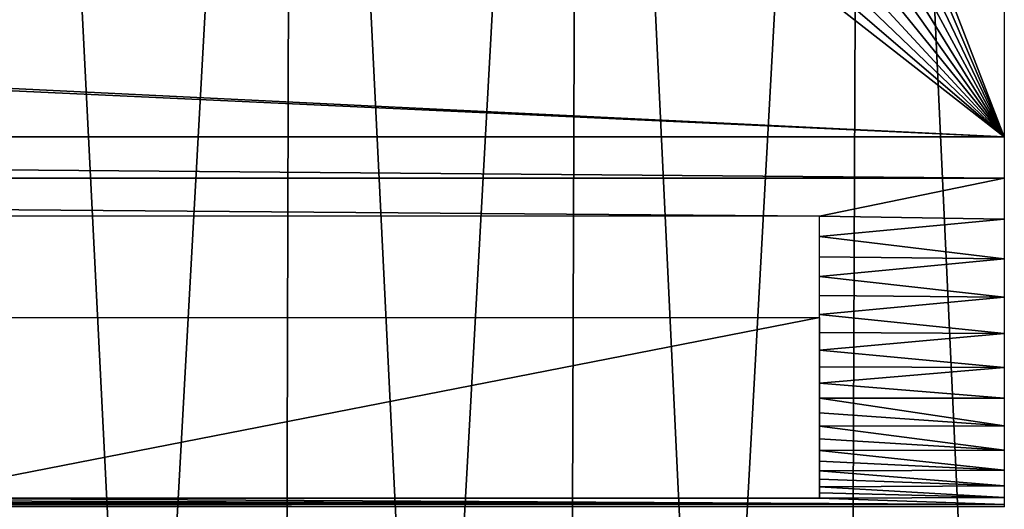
# Model space of a CAD drawing. Header units: millimetres. Extents: x -68 to 68, y 0 to 255.
# Tile 48 of 217: x 16.34 to 27, y 7.47 to 12.77. Entities that reach past the tile are written whole.
import ezdxf

# ---------------------------------------------------------------- set-up
doc = ezdxf.new("R2010")
doc.units = ezdxf.units.MM
doc.header["$LTSCALE"] = 41.718519
for name, color, linetype in [('56', 7, 'CONTINUOUS'), ('57', 7, 'CONTINUOUS'), ('59', 7, 'CONTINUOUS'), ('6', 7, 'CONTINUOUS')]:
    doc.layers.add(name, color=color, linetype=linetype)

msp = doc.modelspace()

# ---------------------------------------------------------------- linework, layer by layer
at = {"layer": '56', "linetype": 'Continuous'}
for points in [[(27, 26, -69.5), (27, 11.5, -69.5), (24.956, 16.782, -69.5), (27, 26, -69.5)], [(24.956, 16.782, -69.5), (27, 11.5, -69.5), (24.878, 16.477, -69.5), (24.956, 16.782, -69.5)], [(24.878, 16.477, -69.5), (27, 11.5, -69.5), (24.762, 16.186, -69.5), (24.878, 16.477, -69.5)], [(24.762, 16.186, -69.5), (27, 11.5, -69.5), (24.611, 15.91, -69.5), (24.762, 16.186, -69.5)], [(24.611, 15.91, -69.5), (27, 11.5, -69.5), (24.426, 15.656, -69.5), (24.611, 15.91, -69.5)], [(24.426, 15.656, -69.5), (27, 11.5, -69.5), (24.211, 15.428, -69.5), (24.426, 15.656, -69.5)], [(24.211, 15.428, -69.5), (27, 11.5, -69.5), (23.969, 15.227, -69.5), (24.211, 15.428, -69.5)], [(23.969, 15.227, -69.5), (27, 11.5, -69.5), (23.704, 15.059, -69.5), (23.969, 15.227, -69.5)], [(23.704, 15.059, -69.5), (27, 11.5, -69.5), (23.42, 14.926, -69.5), (23.704, 15.059, -69.5)], [(23.42, 14.926, -69.5), (27, 11.5, -69.5), (23.122, 14.829, -69.5), (23.42, 14.926, -69.5)], [(23.122, 14.829, -69.5), (27, 11.5, -69.5), (22.813, 14.77, -69.5), (23.122, 14.829, -69.5)], [(22.813, 14.77, -69.5), (27, 11.5, -69.5), (0.64, 12.782, -69.5), (22.813, 14.77, -69.5)], [(27, 11.5, -69.5), (-27, 11.5, -69.5), (0, 12.75, -69.5), (27, 11.5, -69.5)], [(0.64, 12.782, -69.5), (27, 11.5, -69.5), (0, 12.75, -69.5), (0.64, 12.782, -69.5)]]:
    msp.add_3dface(points, dxfattribs=at)
at = {"layer": '57', "linetype": 'Continuous'}
for points in [[(-27, 11.5, -69.5), (27, 11.5, -69.5), (27, 11.052, -69.475), (-27, 11.5, -69.5)], [(-27, 11.5, -69.5), (27, 11.052, -69.475), (-27, 11.052, -69.475), (-27, 11.5, -69.5)], [(-27, 11.052, -69.475), (27, 11.052, -69.475), (25, 10.641, -69.407), (-27, 11.052, -69.475)], [(-27, 11.052, -69.475), (25, 10.641, -69.407), (15, 10.641, -69.407), (-27, 11.052, -69.475)], [(27, 11.052, -69.475), (27, 10.61, -69.4), (25, 10.641, -69.407), (27, 11.052, -69.475)], [(25, 10.641, -69.407), (27, 10.61, -69.4), (25, 10.42, -69.351), (25, 10.641, -69.407)], [(27, 10.61, -69.4), (27, 10.179, -69.276), (25, 10.42, -69.351), (27, 10.61, -69.4)], [(25, 10.42, -69.351), (27, 10.179, -69.276), (25, 10.203, -69.284), (25, 10.42, -69.351)], [(25, 10.203, -69.284), (27, 10.179, -69.276), (25, 9.99, -69.204), (25, 10.203, -69.284)], [(27, 10.179, -69.276), (27, 9.764, -69.104), (25, 9.99, -69.204), (27, 10.179, -69.276)], [(25, 9.99, -69.204), (27, 9.764, -69.104), (25, 9.782, -69.112), (25, 9.99, -69.204)], [(25, 9.782, -69.112), (27, 9.764, -69.104), (25, 9.579, -69.009), (25, 9.782, -69.112)], [(27, 9.764, -69.104), (27, 9.372, -68.887), (25, 9.579, -69.009), (27, 9.764, -69.104)], [(25, 9.579, -69.009), (27, 9.372, -68.887), (25, 9.383, -68.894), (25, 9.579, -69.009)], [(25, 9.383, -68.894), (27, 9.372, -68.887), (25, 9.193, -68.768), (25, 9.383, -68.894)], [(27, 9.372, -68.887), (27, 9.006, -68.627), (25, 9.193, -68.768), (27, 9.372, -68.887)], [(25, 9.193, -68.768), (27, 9.006, -68.627), (25, 9.011, -68.631), (25, 9.193, -68.768)], [(25, 9.011, -68.631), (27, 9.006, -68.627), (25, 8.837, -68.485), (25, 9.011, -68.631)], [(27, 9.006, -68.627), (27, 8.672, -68.328), (25, 8.837, -68.485), (27, 9.006, -68.627)], [(25, 8.837, -68.485), (27, 8.672, -68.328), (25, 8.672, -68.328), (25, 8.837, -68.485)], [(27, 8.672, -68.328), (27, 8.373, -67.994), (25, 8.672, -68.328), (27, 8.672, -68.328)], [(25, 8.672, -68.328), (27, 8.373, -67.994), (25, 8.515, -68.163), (25, 8.672, -68.328)], [(25, 8.515, -68.163), (27, 8.373, -67.994), (25, 8.369, -67.989), (25, 8.515, -68.163)], [(27, 8.373, -67.994), (27, 8.113, -67.628), (25, 8.369, -67.989), (27, 8.373, -67.994)], [(25, 8.369, -67.989), (27, 8.113, -67.628), (25, 8.232, -67.807), (25, 8.369, -67.989)], [(25, 8.232, -67.807), (27, 8.113, -67.628), (25, 8.106, -67.617), (25, 8.232, -67.807)], [(27, 8.113, -67.628), (27, 7.896, -67.236), (25, 8.106, -67.617), (27, 8.113, -67.628)], [(25, 8.106, -67.617), (27, 7.896, -67.236), (25, 7.991, -67.421), (25, 8.106, -67.617)], [(25, 7.991, -67.421), (27, 7.896, -67.236), (25, 7.888, -67.218), (25, 7.991, -67.421)], [(27, 7.896, -67.236), (27, 7.724, -66.821), (25, 7.888, -67.218), (27, 7.896, -67.236)], [(25, 7.888, -67.218), (27, 7.724, -66.821), (25, 7.796, -67.01), (25, 7.888, -67.218)], [(25, 7.796, -67.01), (27, 7.724, -66.821), (25, 7.716, -66.797), (25, 7.796, -67.01)], [(27, 7.724, -66.821), (27, 7.6, -66.39), (25, 7.716, -66.797), (27, 7.724, -66.821)], [(25, 7.716, -66.797), (27, 7.6, -66.39), (25, 7.649, -66.58), (25, 7.716, -66.797)], [(-27, 7.6, -66.39), (27, 7.525, -65.948), (-27, 7.525, -65.948), (-27, 7.6, -66.39)], [(27, 7.525, -65.948), (-27, 7.6, -66.39), (-22.5, 7.593, -66.359), (27, 7.525, -65.948)], [(-17.5, 7.593, -66.359), (27, 7.525, -65.948), (-22.5, 7.593, -66.359), (-17.5, 7.593, -66.359)], [(27, 7.525, -65.948), (-17.5, 7.593, -66.359), (-7, 7.593, -66.359), (27, 7.525, -65.948)], [(7, 7.593, -66.359), (27, 7.525, -65.948), (-7, 7.593, -66.359), (7, 7.593, -66.359)], [(15, 7.593, -66.359), (27, 7.525, -65.948), (7, 7.593, -66.359), (15, 7.593, -66.359)], [(25, 7.593, -66.359), (27, 7.525, -65.948), (15, 7.593, -66.359), (25, 7.593, -66.359)], [(25, 7.649, -66.58), (27, 7.6, -66.39), (25, 7.593, -66.359), (25, 7.649, -66.58)], [(27, 7.6, -66.39), (27, 7.525, -65.948), (25, 7.593, -66.359), (27, 7.6, -66.39)], [(27, 7.5, -65.5), (-27, 7.5, -65.5), (-27, 7.525, -65.948), (27, 7.5, -65.5)], [(27, 7.525, -65.948), (27, 7.5, -65.5), (-27, 7.525, -65.948), (27, 7.525, -65.948)]]:
    msp.add_3dface(points, dxfattribs=at)
at = {"layer": '59', "linetype": 'Continuous'}
for points in [[(25, 7.593, -66.359), (15, 7.593, -66.359), (25, 9.547, -65.93), (25, 7.593, -66.359)], [(25, 9.547, -65.93), (15, 7.593, -66.359), (15, 9.547, -65.93), (25, 9.547, -65.93)]]:
    msp.add_3dface(points, dxfattribs=at)
at = {"layer": '6', "color": 7, "linetype": 'Continuous', "true_color": 0xf5f5f5}
for points in [[(17.657, 0.287, 63.805), (16.155, 30, 65.538), (16.086, 0.287, 64.219), (17.657, 0.287, 63.805)], [(19.302, 30, 64.681), (16.155, 30, 65.538), (17.657, 0.287, 63.805), (19.302, 30, 64.681)], [(19.218, 0.287, 63.352), (19.302, 30, 64.681), (17.657, 0.287, 63.805), (19.218, 0.287, 63.352)], [(20.767, 0.287, 62.861), (19.302, 30, 64.681), (19.218, 0.287, 63.352), (20.767, 0.287, 62.861)], [(22.405, 30, 63.673), (19.302, 30, 64.681), (20.767, 0.287, 62.861), (22.405, 30, 63.673)], [(22.303, 0.287, 62.333), (22.405, 30, 63.673), (20.767, 0.287, 62.861), (22.303, 0.287, 62.333)], [(23.826, 0.287, 61.767), (22.405, 30, 63.673), (22.303, 0.287, 62.333), (23.826, 0.287, 61.767)], [(25.455, 30, 62.516), (22.405, 30, 63.673), (23.826, 0.287, 61.767), (25.455, 30, 62.516)], [(25.335, 0.287, 61.163), (25.455, 30, 62.516), (23.826, 0.287, 61.767), (25.335, 0.287, 61.163)], [(26.828, 0.287, 60.523), (25.455, 30, 62.516), (25.335, 0.287, 61.163), (26.828, 0.287, 60.523)], [(28.446, 30, 61.213), (25.455, 30, 62.516), (26.828, 0.287, 60.523), (28.446, 30, 61.213)], [(28.305, 0.287, 59.847), (28.446, 30, 61.213), (26.828, 0.287, 60.523), (28.305, 0.287, 59.847)]]:
    msp.add_3dface(points, dxfattribs=at)

doc.saveas('drawing.dxf')
